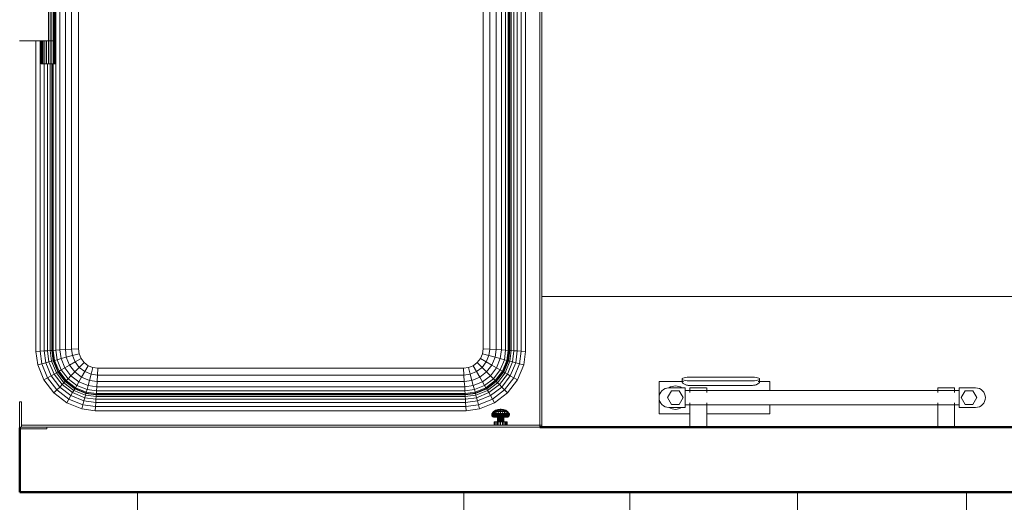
# Model space of a CAD drawing. Header units: millimetres. Extents: x 25610 to 48924, y 4737 to 39616.
# Tile 10 of 84: x 27423 to 28932, y 33652 to 34392. Entities that reach past the tile are written whole.
import ezdxf

# ---------------------------------------------------------------- set-up
doc = ezdxf.new("R2010")
doc.units = ezdxf.units.MM
doc.linetypes.add('ADSK_Скрыто', pattern=[300, 150, -150])
doc.linetypes.add('ADSK_Штриховая_ш3 п1_5', pattern=[225, 150, -75])
for name, color, linetype, lineweight in [('A-DETL-____-HDLN', 90, 'ADSK_Скрыто', 9), ('A-DETL-____-MBND', 5, 'ADSK_Штриховая_ш3 п1_5', 20), ('A-GENM-____-OTLN', 13, 'Continuous', 20), ('A-PART-____-OTLN', 2, 'Continuous', 20), ('A-WALL-____-MCUT', 113, 'Continuous', 50), ('A-WALL-____-OTLN', 113, 'Continuous', 20), ('I-FURN-____-OTLN', 30, 'Continuous', 20), ('M-EQPM-____-OTLN', 50, 'Continuous', 20), ('S-BEAM-____-OTLN', 12, 'Continuous', 20)]:
    doc.layers.add(name, color=color, linetype=linetype, lineweight=lineweight)

# ---------------------------------------------------------------- blocks, each defined once
blk = doc.blocks.new('Прямая форма - V line-610119-В_Этаж 02_Водопровод')
at = {"layer": 'A-DETL-____-MBND', "color": 253}
blk.add_line((-150, 3020), (-150, 950), dxfattribs=at)
blk = doc.blocks.new('Прямая форма - BMR - 001-610120-В_Этаж 02_Водопровод')
blk.add_blockref('Прямая форма - V line-610119-В_Этаж 02_Водопровод', (0, 0))
blk = doc.blocks.new('Прямая форма - V line-610154-В_Этаж 02_Водопровод')
at = {"layer": 'I-FURN-____-OTLN', "color": 253}
for p, q in [((-1400, -300), (-1400, 0)), ((-900, -300), (-900, 0)), ((-645.4, 0), (-645.4, -30)), ((-645.4, 0), (-645.4, -30)), ((-388.3, 0), (-388.3, -30)), ((-388.3, 0), (-388.3, -30)), ((-129.6, 0), (-129.6, -30)), ((-129.6, 0), (-129.6, -30))]:
    blk.add_line(p, q, dxfattribs=at)
blk = doc.blocks.new('Прямая форма - FU - 059-610155-В_Этаж 02_Водопровод')
blk.add_blockref('Прямая форма - V line-610154-В_Этаж 02_Водопровод', (0, 0))
blk = doc.blocks.new('Прямая форма - V line-610171-В_Этаж 02_Водопровод')
at = {"layer": 'A-WALL-____-MCUT', "color": 9}
for p, q in [((4263.5, 100), (1092.7, 100)), ((4263.5, 1.5), (4263.5, 100)), ((1092.7, 0), (3466.5, 0))]:
    blk.add_line(p, q, dxfattribs=at)
blk = doc.blocks.new('Прямая форма - SW - 014-610172-В_Этаж 02_Водопровод')
blk.add_blockref('Прямая форма - V line-610171-В_Этаж 02_Водопровод', (0, 0))
blk = doc.blocks.new('Прямая форма - Timber - Floor-611369-В_Этаж 02_Водопровод')
at = {"layer": 'A-DETL-____-MBND', "color": 253}
blk.add_line((-5640, -5020), (-3570, -5020), dxfattribs=at)
blk = doc.blocks.new('Прямая форма - SLA - 009-611372-В_Этаж 02_Водопровод')
blk.add_blockref('Прямая форма - Timber - Floor-611369-В_Этаж 02_Водопровод', (0, 0))
blk = doc.blocks.new('Family - Timber - Floor-611376-В_Этаж 02_Водопровод')
at = {"layer": 'A-DETL-____-MBND', "color": 253}
blk.add_line((-5640, -5020), (-3570, -5020), dxfattribs=at)
blk = doc.blocks.new('Прямая форма - V line-612018-В_Этаж 02_Водопровод')
at = {"layer": 'M-EQPM-____-OTLN', "color": 253}
for p, q in [((-344.6, -647.3), (-344.6, 647.3)), ((-338.3, -646.9), (-338.3, 646.9)), ((-330, -646.3), (-330, 646.3)), ((-320.4, -645.7), (-320.4, 645.7)), ((-310, -645), (-310, 645)), ((310, -645), (310, 645)), ((320.4, -645.7), (320.4, 645.7)), ((330, -646.3), (330, 646.3)), ((338.3, -646.9), (338.3, 646.9)), ((344.6, 647.3), (344.6, -647.3)), ((348.6, 647.5), (348.6, -647.5)), ((350, -647.6), (350, 647.6)), ((350.9, 647.7), (350.9, -647.7)), ((353.3, 647.8), (353.3, -647.8)), ((357.3, 647.7), (357.3, -648.1)), ((362.5, 642.5), (362.5, -648.4)), ((368.5, 636.5), (368.5, -648.8)), ((375, 630), (375, -649.3)), ((397, -762), (397, 608)), ((400, 605), (400, -762)), ((310, -645), (310, 0)), ((-310, 0), (-310, -645)), ((-356, -173), (-356, -120)), ((-353.2, -173), (-353.2, -120)), ((-350.5, -173), (-350.5, -120)), ((-348.2, -173), (-348.2, -120)), ((-346.5, -173), (-346.5, -120)), ((-345.4, -173), (-345.4, -120)), ((-345, -173), (-345, -120)), ((-356, -173), (-400, -173)), ((-375, -649.3), (-375, -173)), ((-368.5, -173), (-368.5, -648.8)), ((-367, -208), (-367, -173)), ((-366.6, -208), (-366.6, -173)), ((-365.5, -208), (-365.5, -173)), ((-363.8, -208), (-363.8, -173)), ((-361.5, -208), (-361.5, -173)), ((-358.8, -208), (-358.8, -173)), ((-356, -173), (-353.2, -173)), ((-356, -208), (-356, -173)), ((-353.2, -173), (-356, -173)), ((-353.2, -173), (-350.5, -173)), ((-353.2, -208), (-353.2, -173)), ((-350.5, -173), (-353.2, -173)), ((-350.5, -173), (-348.2, -173)), ((-350.5, -208), (-350.5, -173)), ((-348.2, -173), (-350.5, -173)), ((-348.2, -173), (-346.5, -173)), ((-348.2, -208), (-348.2, -173)), ((-346.5, -173), (-348.2, -173)), ((-346.5, -173), (-345.4, -173)), ((-346.5, -208), (-346.5, -173)), ((-345.4, -173), (-346.5, -173)), ((-345.4, -173), (-345, -173)), ((-345.4, -208), (-345.4, -173)), ((-345, -173), (-345.4, -173)), ((-345, -208), (-345, -173)), ((-366.6, -208), (-367, -208)), ((-365.5, -208), (-366.6, -208)), ((-363.8, -208), (-365.5, -208)), ((-361.5, -208), (-363.8, -208)), ((-362.5, -208), (-362.5, -648.4)), ((-358.8, -208), (-361.5, -208)), ((-356, -208), (-358.8, -208)), ((-357.3, -208), (-357.3, -648.1)), ((-353.2, -208), (-356, -208)), ((-353.3, -208), (-353.3, -647.8)), ((-350.5, -208), (-353.2, -208)), ((-350.9, -208), (-350.9, -647.7)), ((-348.2, -208), (-350.5, -208)), ((-350, -208), (-350, -647.6)), ((-348.6, -647.5), (-348.6, -208)), ((-346.5, -208), (-348.2, -208)), ((-345.4, -208), (-346.5, -208)), ((-345, -208), (-345.4, -208)), ((-362.5, -648.4), (-368.5, -648.8)), ((-357.3, -648.1), (-362.5, -648.4)), ((-362.5, -648.4), (-360.1, -666.5)), ((-353.3, -647.8), (-357.3, -648.1)), ((-357.3, -648.1), (-355.1, -665.1)), ((-350.9, -647.7), (-353.3, -647.8)), ((-353.3, -647.8), (-351.2, -664.1)), ((-350, -647.6), (-350.9, -647.7)), ((-350.9, -647.7), (-348.8, -663.4)), ((-348.6, -647.5), (-350, -647.6)), ((-350, -647.6), (-347.9, -663.2)), ((-344.6, -647.3), (-348.6, -647.5)), ((-346.6, -662.9), (-348.6, -647.5)), ((-338.3, -646.9), (-344.6, -647.3)), ((-342.7, -661.8), (-344.6, -647.3)), ((-330, -646.3), (-338.3, -646.9)), ((-336.5, -660.1), (-338.3, -646.9)), ((-320.4, -645.7), (-330, -646.3)), ((-328.5, -658), (-330, -646.3)), ((-310, -645), (-320.4, -645.7)), ((-319.1, -655.5), (-320.4, -645.7)), ((-310, -645), (-309, -652.8)), ((-309, -652.8), (-310, -645)), ((309, -652.8), (310, -645)), ((309, -652.8), (310, -645)), ((320.4, -645.7), (310, -645)), ((319.1, -655.5), (320.4, -645.7)), ((330, -646.3), (320.4, -645.7)), ((328.5, -658), (330, -646.3)), ((338.3, -646.9), (330, -646.3)), ((336.5, -660.1), (338.3, -646.9)), ((344.6, -647.3), (338.3, -646.9)), ((344.6, -647.3), (342.7, -661.8)), ((348.6, -647.5), (344.6, -647.3)), ((348.6, -647.5), (346.6, -662.9)), ((347.9, -663.2), (350, -647.6)), ((350, -647.6), (348.6, -647.5)), ((348.8, -663.4), (350.9, -647.7)), ((350.9, -647.7), (350, -647.6)), ((353.3, -647.8), (350.9, -647.7)), ((353.3, -647.8), (351.2, -664.1)), ((353.3, -647.8), (357.3, -648.1)), ((357.3, -648.1), (355.1, -665.1)), ((357.3, -648.1), (362.5, -648.4)), ((362.5, -648.4), (360.1, -666.5)), ((362.5, -648.4), (368.5, -648.8)), ((-368.5, -648.8), (-375, -649.3)), ((-372.3, -669.7), (-375, -649.3)), ((-368.5, -648.8), (-366, -668)), ((-348.8, -663.4), (-351.2, -664.1)), ((-347.9, -663.2), (-348.8, -663.4)), ((-348.8, -663.4), (-341.7, -680.6)), ((-346.6, -662.9), (-347.9, -663.2)), ((-347.9, -663.2), (-340.9, -680.2)), ((-342.7, -661.8), (-346.6, -662.9)), ((-339.7, -679.5), (-346.6, -662.9)), ((-336.5, -660.1), (-342.7, -661.8)), ((-336.2, -677.5), (-342.7, -661.8)), ((-328.5, -658), (-336.5, -660.1)), ((-330.7, -674.3), (-336.5, -660.1)), ((-319.1, -655.5), (-328.5, -658)), ((-323.5, -670.1), (-328.5, -658)), ((-309, -652.8), (-319.1, -655.5)), ((-315, -665.2), (-319.1, -655.5)), ((-306, -660), (-315, -665.2)), ((-309, -652.8), (-306, -660)), ((-306, -660), (-309, -652.8)), ((-306, -660), (-301.2, -666.2)), ((-301.2, -666.2), (-306, -660)), ((301.2, -666.2), (306, -660)), ((301.2, -666.2), (306, -660)), ((306, -660), (309, -652.8)), ((306, -660), (309, -652.8)), ((315, -665.2), (306, -660)), ((319.1, -655.5), (309, -652.8)), ((315, -665.2), (319.1, -655.5)), ((328.5, -658), (319.1, -655.5)), ((323.5, -670.1), (328.5, -658)), ((336.5, -660.1), (328.5, -658)), ((336.5, -660.1), (330.7, -674.3)), ((342.7, -661.8), (336.2, -677.5)), ((342.7, -661.8), (336.5, -660.1)), ((346.6, -662.9), (339.7, -679.5)), ((340.9, -680.2), (347.9, -663.2)), ((341.7, -680.6), (348.8, -663.4)), ((346.6, -662.9), (342.7, -661.8)), ((347.9, -663.2), (346.6, -662.9)), ((348.8, -663.4), (347.9, -663.2)), ((351.2, -664.1), (348.8, -663.4)), ((368.5, -648.8), (366, -668)), ((368.5, -648.8), (375, -649.3)), ((375, -649.3), (372.3, -669.7)), ((-366, -668), (-372.3, -669.7)), ((-372.3, -669.7), (-362.8, -692.8)), ((-360.1, -666.5), (-366, -668)), ((-366, -668), (-357.1, -689.5)), ((-355.1, -665.1), (-360.1, -666.5)), ((-360.1, -666.5), (-351.8, -686.5)), ((-351.2, -664.1), (-355.1, -665.1)), ((-355.1, -665.1), (-347.3, -683.9)), ((-351.2, -664.1), (-343.8, -681.9)), ((-336.2, -677.5), (-339.7, -679.5)), ((-330.7, -674.3), (-336.2, -677.5)), ((-325.9, -690.9), (-336.2, -677.5)), ((-323.5, -670.1), (-330.7, -674.3)), ((-321.4, -686.4), (-330.7, -674.3)), ((-315, -665.2), (-323.5, -670.1)), ((-315.5, -680.5), (-323.5, -670.1)), ((-315.5, -680.5), (-308.6, -673.6)), ((-308.6, -673.6), (-315, -665.2)), ((-308.6, -673.6), (-301.2, -666.2)), ((-300.2, -680), (-308.6, -673.6)), ((-301.2, -666.2), (-295, -671)), ((-295, -671), (-301.2, -666.2)), ((-300.2, -680), (-295, -671)), ((-295, -671), (-287.8, -674)), ((-287.8, -674), (-295, -671)), ((-290.5, -684.1), (-287.8, -674)), ((-287.8, -674), (-280, -675)), ((-280, -675), (-287.8, -674)), ((-280.7, -685.4), (-280, -675)), ((-280, -675), (280, -675)), ((-280, -675), (280, -675)), ((280, -675), (287.8, -674)), ((280, -675), (287.8, -674)), ((280.7, -685.4), (280, -675)), ((287.8, -674), (295, -671)), ((287.8, -674), (295, -671)), ((290.5, -684.1), (287.8, -674)), ((295, -671), (301.2, -666.2)), ((295, -671), (301.2, -666.2)), ((300.2, -680), (295, -671)), ((300.2, -680), (308.6, -673.6)), ((308.6, -673.6), (301.2, -666.2)), ((308.6, -673.6), (315, -665.2)), ((315.5, -680.5), (308.6, -673.6)), ((323.5, -670.1), (315, -665.2)), ((315.5, -680.5), (323.5, -670.1)), ((330.7, -674.3), (321.4, -686.4)), ((330.7, -674.3), (323.5, -670.1)), ((336.2, -677.5), (325.9, -690.9)), ((336.2, -677.5), (330.7, -674.3)), ((339.7, -679.5), (336.2, -677.5)), ((343.8, -681.9), (351.2, -664.1)), ((355.1, -665.1), (347.3, -683.9)), ((351.2, -664.1), (355.1, -665.1)), ((360.1, -666.5), (351.8, -686.5)), ((355.1, -665.1), (360.1, -666.5)), ((366, -668), (357.1, -689.5)), ((360.1, -666.5), (366, -668)), ((372.3, -669.7), (362.8, -692.8)), ((366, -668), (372.3, -669.7)), ((-357.1, -689.5), (-362.8, -692.8)), ((-362.8, -692.8), (-347.6, -712.6)), ((-351.8, -686.5), (-357.1, -689.5)), ((-357.1, -689.5), (-343, -708)), ((-347.3, -683.9), (-351.8, -686.5)), ((-351.8, -686.5), (-338.7, -703.7)), ((-343.8, -681.9), (-347.3, -683.9)), ((-347.3, -683.9), (-335, -700)), ((-341.7, -680.6), (-343.8, -681.9)), ((-343.8, -681.9), (-332.1, -697.1)), ((-340.9, -680.2), (-341.7, -680.6)), ((-341.7, -680.6), (-330.3, -695.3)), ((-339.7, -679.5), (-340.9, -680.2)), ((-340.9, -680.2), (-329.7, -694.7)), ((-328.8, -693.8), (-339.7, -679.5)), ((-329.7, -694.7), (-328.8, -693.8)), ((-328.8, -693.8), (-325.9, -690.9)), ((-314.5, -704.7), (-328.8, -693.8)), ((-325.9, -690.9), (-321.4, -686.4)), ((-312.5, -701.2), (-325.9, -690.9)), ((-321.4, -686.4), (-315.5, -680.5)), ((-309.3, -695.7), (-321.4, -686.4)), ((-305.1, -688.5), (-315.5, -680.5)), ((-309.3, -695.7), (-305.1, -688.5)), ((-305.1, -688.5), (-300.2, -680)), ((-293, -693.5), (-305.1, -688.5)), ((-290.5, -684.1), (-300.2, -680)), ((-295.1, -701.5), (-293, -693.5)), ((-293, -693.5), (-290.5, -684.1)), ((-281.3, -695), (-293, -693.5)), ((-280.7, -685.4), (-290.5, -684.1)), ((-281.3, -695), (-280.7, -685.4)), ((280.7, -685.4), (-280.7, -685.4)), ((290.5, -684.1), (280.7, -685.4)), ((281.3, -695), (280.7, -685.4)), ((293, -693.5), (281.3, -695)), ((290.5, -684.1), (300.2, -680)), ((293, -693.5), (290.5, -684.1)), ((305.1, -688.5), (293, -693.5)), ((295.1, -701.5), (293, -693.5)), ((305.1, -688.5), (300.2, -680)), ((315.5, -680.5), (305.1, -688.5)), ((309.3, -695.7), (305.1, -688.5)), ((321.4, -686.4), (309.3, -695.7)), ((325.9, -690.9), (312.5, -701.2)), ((328.8, -693.8), (314.5, -704.7)), ((321.4, -686.4), (315.5, -680.5)), ((325.9, -690.9), (321.4, -686.4)), ((328.8, -693.8), (325.9, -690.9)), ((339.7, -679.5), (328.8, -693.8)), ((329.7, -694.7), (328.8, -693.8)), ((329.7, -694.7), (340.9, -680.2)), ((330.3, -695.3), (341.7, -680.6)), ((332.1, -697.1), (343.8, -681.9)), ((347.3, -683.9), (335, -700)), ((351.8, -686.5), (338.7, -703.7)), ((340.9, -680.2), (339.7, -679.5)), ((341.7, -680.6), (340.9, -680.2)), ((343.8, -681.9), (341.7, -680.6)), ((357.1, -689.5), (343, -708)), ((347.3, -683.9), (343.8, -681.9)), ((347.3, -683.9), (351.8, -686.5)), ((362.8, -692.8), (347.6, -712.6)), ((351.8, -686.5), (357.1, -689.5)), ((357.1, -689.5), (362.8, -692.8)), ((-347.6, -712.6), (-343, -708)), ((-343, -708), (-338.7, -703.7)), ((-343, -708), (-324.5, -722.1)), ((-338.7, -703.7), (-335, -700)), ((-338.7, -703.7), (-321.5, -716.8)), ((-335, -700), (-332.1, -697.1)), ((-335, -700), (-318.9, -712.3)), ((-332.1, -697.1), (-330.3, -695.3)), ((-332.1, -697.1), (-316.9, -708.8)), ((-330.3, -695.3), (-329.7, -694.7)), ((-330.3, -695.3), (-315.6, -706.7)), ((-329.7, -694.7), (-315.2, -705.9)), ((-318.9, -712.3), (-316.9, -708.8)), ((-316.9, -708.8), (-315.6, -706.7)), ((-316.9, -708.8), (-299.1, -716.2)), ((-315.6, -706.7), (-315.2, -705.9)), ((-315.6, -706.7), (-298.4, -713.8)), ((-315.2, -705.9), (-314.5, -704.7)), ((-315.2, -705.9), (-298.2, -712.9)), ((-314.5, -704.7), (-312.5, -701.2)), ((-297.9, -711.6), (-314.5, -704.7)), ((-312.5, -701.2), (-309.3, -695.7)), ((-296.8, -707.7), (-312.5, -701.2)), ((-295.1, -701.5), (-309.3, -695.7)), ((-297.9, -711.6), (-296.8, -707.7)), ((-296.8, -707.7), (-295.1, -701.5)), ((-282.3, -709.6), (-296.8, -707.7)), ((-281.9, -703.3), (-295.1, -701.5)), ((-282.3, -709.6), (-281.9, -703.3)), ((-281.9, -703.3), (-281.3, -695)), ((281.9, -703.3), (-281.9, -703.3)), ((281.3, -695), (-281.3, -695)), ((281.9, -703.3), (281.3, -695)), ((295.1, -701.5), (281.9, -703.3)), ((282.3, -709.6), (281.9, -703.3)), ((296.8, -707.7), (282.3, -709.6)), ((309.3, -695.7), (295.1, -701.5)), ((296.8, -707.7), (295.1, -701.5)), ((312.5, -701.2), (296.8, -707.7)), ((297.9, -711.6), (296.8, -707.7)), ((314.5, -704.7), (297.9, -711.6)), ((298.2, -712.9), (315.2, -705.9)), ((298.4, -713.8), (315.6, -706.7)), ((299.1, -716.2), (316.9, -708.8)), ((312.5, -701.2), (309.3, -695.7)), ((314.5, -704.7), (312.5, -701.2)), ((315.2, -705.9), (314.5, -704.7)), ((315.2, -705.9), (329.7, -694.7)), ((315.6, -706.7), (315.2, -705.9)), ((315.6, -706.7), (330.3, -695.3)), ((316.9, -708.8), (315.6, -706.7)), ((316.9, -708.8), (332.1, -697.1)), ((318.9, -712.3), (316.9, -708.8)), ((318.9, -712.3), (335, -700)), ((338.7, -703.7), (321.5, -716.8)), ((343, -708), (324.5, -722.1)), ((330.3, -695.3), (329.7, -694.7)), ((332.1, -697.1), (330.3, -695.3)), ((335, -700), (332.1, -697.1)), ((335, -700), (338.7, -703.7)), ((338.7, -703.7), (343, -708)), ((343, -708), (347.6, -712.6)), ((-347.6, -712.6), (-327.8, -727.8)), ((-327.8, -727.8), (-324.5, -722.1)), ((-324.5, -722.1), (-321.5, -716.8)), ((-324.5, -722.1), (-303, -731)), ((-321.5, -716.8), (-318.9, -712.3)), ((-321.5, -716.8), (-301.5, -725.1)), ((-318.9, -712.3), (-300.1, -720.1)), ((-301.5, -725.1), (-300.1, -720.1)), ((-300.1, -720.1), (-299.1, -716.2)), ((-300.1, -720.1), (-283.1, -722.3)), ((-299.1, -716.2), (-298.4, -713.8)), ((-299.1, -716.2), (-282.8, -718.3)), ((-298.4, -713.8), (-298.2, -712.9)), ((-298.4, -713.8), (-282.7, -715.9)), ((-298.2, -712.9), (-297.9, -711.6)), ((-298.2, -712.9), (-282.6, -715)), ((-282.5, -713.6), (-297.9, -711.6)), ((-283.4, -727.5), (-283.1, -722.3)), ((-283.1, -722.3), (-282.8, -718.3)), ((-283.1, -722.3), (283.1, -722.3)), ((-282.8, -718.3), (-282.7, -715.9)), ((-282.8, -718.3), (282.8, -718.3)), ((-282.7, -715.9), (-282.6, -715)), ((-282.7, -715.9), (282.7, -715.9)), ((-282.6, -715), (-282.5, -713.6)), ((-282.6, -715), (282.6, -715)), ((-282.5, -713.6), (-282.3, -709.6)), ((282.5, -713.6), (-282.5, -713.6)), ((282.3, -709.6), (-282.3, -709.6)), ((282.5, -713.6), (282.3, -709.6)), ((297.9, -711.6), (282.5, -713.6)), ((282.6, -715), (282.5, -713.6)), ((282.6, -715), (298.2, -712.9)), ((282.7, -715.9), (282.6, -715)), ((282.7, -715.9), (298.4, -713.8)), ((282.8, -718.3), (282.7, -715.9)), ((282.8, -718.3), (299.1, -716.2)), ((283.1, -722.3), (282.8, -718.3)), ((283.1, -722.3), (300.1, -720.1)), ((283.4, -727.5), (283.1, -722.3)), ((298.2, -712.9), (297.9, -711.6)), ((298.4, -713.8), (298.2, -712.9)), ((299.1, -716.2), (298.4, -713.8)), ((300.1, -720.1), (299.1, -716.2)), ((300.1, -720.1), (318.9, -712.3)), ((301.5, -725.1), (300.1, -720.1)), ((321.5, -716.8), (301.5, -725.1)), ((324.5, -722.1), (303, -731)), ((321.5, -716.8), (318.9, -712.3)), ((321.5, -716.8), (324.5, -722.1)), ((324.5, -722.1), (327.8, -727.8)), ((347.6, -712.6), (327.8, -727.8)), ((-397, -726.5), (-400, -726.5)), ((-400, -726.5), (-400, -765)), ((-397, -762), (-397, -726.5)), ((-304.7, -737.3), (-327.8, -727.8)), ((-304.7, -737.3), (-303, -731)), ((-284.3, -740), (-304.7, -737.3)), ((-303, -731), (-301.5, -725.1)), ((-303, -731), (-283.8, -733.5)), ((-301.5, -725.1), (-283.4, -727.5)), ((-283.8, -733.5), (-284.3, -740)), ((-283.8, -733.5), (-283.4, -727.5)), ((283.8, -733.5), (-283.8, -733.5)), ((-283.4, -727.5), (283.4, -727.5)), ((283.4, -727.5), (301.5, -725.1)), ((283.8, -733.5), (283.4, -727.5)), ((303, -731), (283.8, -733.5)), ((283.8, -733.5), (284.3, -740)), ((304.7, -737.3), (284.3, -740)), ((301.5, -725.1), (303, -731)), ((303, -731), (304.7, -737.3)), ((327.8, -727.8), (304.7, -737.3)), ((329.3, -739.4), (332.7, -738.1)), ((329.6, -739.4), (332.8, -738.1)), ((329.6, -739.4), (332.8, -738.1)), ((330.3, -739.4), (333.2, -738.1)), ((333.9, -738.1), (331.5, -739.4)), ((332.7, -738.1), (336.2, -737.7)), ((332.8, -738.1), (332.7, -738.1)), ((332.7, -738.1), (332.8, -738.1)), ((332.8, -738.1), (336.2, -737.7)), ((332.8, -738.1), (336.2, -737.7)), ((334.8, -738.1), (333.1, -739.4)), ((333.1, -739.4), (334.8, -738.1)), ((333.2, -738.1), (336.3, -737.7)), ((333.2, -738.1), (336.3, -737.7)), ((333.9, -738.1), (333.2, -738.1)), ((333.2, -738.1), (333.9, -738.1)), ((336.4, -737.7), (333.9, -738.1)), ((333.9, -738.1), (336.4, -737.7)), ((333.9, -738.1), (334.8, -738.1)), ((334.8, -738.1), (333.9, -738.1)), ((336.6, -737.7), (334.8, -738.1)), ((334.8, -738.1), (336.6, -737.7)), ((334.8, -738.1), (335.9, -738.1)), ((335.9, -738.1), (334.8, -738.1)), ((335.9, -738.1), (335, -739.4)), ((336.8, -737.7), (335.9, -738.1)), ((335.9, -738.1), (336.8, -737.7)), ((335.9, -738.1), (337, -738.1)), ((336.3, -737.7), (336.2, -737.7)), ((336.2, -737.7), (336.2, -737.7)), ((336.2, -737.7), (336.2, -737.7)), ((336.2, -737.7), (336.3, -737.7)), ((336.4, -737.7), (336.3, -737.7)), ((336.3, -737.7), (336.4, -737.7)), ((336.6, -737.7), (336.4, -737.7)), ((336.4, -737.7), (336.6, -737.7)), ((336.8, -737.7), (336.6, -737.7)), ((336.8, -737.7), (336.6, -737.7)), ((337, -737.7), (336.8, -737.7)), ((337, -737.7), (336.8, -737.7)), ((337, -738.1), (337, -737.7)), ((337.2, -737.7), (337, -737.7)), ((337.2, -737.7), (337, -737.7)), ((337, -738.1), (337, -737.7)), ((337, -739.4), (337, -738.1)), ((337, -738.1), (338.1, -738.1)), ((338.1, -738.1), (337.2, -737.7)), ((337.2, -737.7), (337.4, -737.7)), ((337.4, -737.7), (337.2, -737.7)), ((338.1, -738.1), (337.2, -737.7)), ((337.4, -737.7), (337.6, -737.7)), ((337.6, -737.7), (337.4, -737.7)), ((339.2, -738.1), (337.4, -737.7)), ((339.2, -738.1), (337.4, -737.7)), ((337.6, -737.7), (337.7, -737.7)), ((337.7, -737.7), (337.6, -737.7)), ((340.1, -738.1), (337.6, -737.7)), ((340.1, -738.1), (337.6, -737.7)), ((337.7, -737.7), (337.8, -737.7)), ((337.8, -737.7), (337.7, -737.7)), ((340.8, -738.1), (337.7, -737.7)), ((340.8, -738.1), (337.7, -737.7)), ((337.8, -737.7), (337.8, -737.7)), ((337.8, -737.7), (337.8, -737.7)), ((341.2, -738.1), (337.8, -737.7)), ((341.3, -738.1), (337.8, -737.7)), ((341.2, -738.1), (337.8, -737.7)), ((339, -739.4), (338.1, -738.1)), ((338.1, -738.1), (339.2, -738.1)), ((339.2, -738.1), (338.1, -738.1)), ((339.2, -738.1), (340.1, -738.1)), ((340.1, -738.1), (339.2, -738.1)), ((340.9, -739.4), (339.2, -738.1)), ((340.9, -739.4), (339.2, -738.1)), ((340.1, -738.1), (340.8, -738.1)), ((340.8, -738.1), (340.1, -738.1)), ((342.5, -739.4), (340.1, -738.1)), ((343.7, -739.4), (340.8, -738.1)), ((341.2, -738.1), (341.3, -738.1)), ((341.3, -738.1), (341.2, -738.1)), ((344.4, -739.4), (341.2, -738.1)), ((344.4, -739.4), (341.2, -738.1)), ((344.7, -739.4), (341.3, -738.1)), ((284.3, -740), (-284.3, -740)), ((323.3, -746), (323.5, -745)), ((323.7, -746), (323.3, -746)), ((323.3, -746), (323.7, -746)), ((323.3, -747), (323.3, -746)), ((323.8, -747), (323.3, -747)), ((323.3, -747), (323.8, -747)), ((323.7, -748), (323.3, -747)), ((323.5, -745), (323.9, -744.1)), ((323.7, -746), (323.9, -745)), ((323.7, -746), (325.1, -746)), ((323.8, -747), (323.7, -746)), ((324.1, -748), (323.7, -748)), ((323.7, -748), (324.1, -748)), ((324.3, -748.8), (323.7, -748)), ((323.8, -747), (325.2, -747)), ((324.1, -748), (323.8, -747)), ((324.1, -748), (323.8, -747)), ((323.9, -744.1), (326.3, -741.4)), ((324.4, -744.1), (323.9, -744.1)), ((323.9, -744.1), (324.4, -744.1)), ((323.9, -745), (324.4, -744.1)), ((323.9, -745), (324.4, -744.1)), ((325.3, -745), (323.9, -745)), ((323.9, -745), (325.3, -745)), ((325.5, -748), (324.1, -748)), ((324.1, -748), (325.5, -748)), ((324.7, -748.8), (324.1, -748)), ((324.7, -748.8), (324.1, -748)), ((324.7, -748.8), (324.3, -748.8)), ((324.3, -748.8), (324.7, -748.8)), ((325.1, -749.5), (324.3, -748.8)), ((324.4, -744.1), (326.7, -741.4)), ((324.4, -744.1), (325.7, -744.1)), ((326, -748.8), (324.7, -748.8)), ((324.7, -748.8), (326, -748.8)), ((325.5, -749.5), (324.7, -748.8)), ((325.5, -749.5), (324.7, -748.8)), ((325.1, -746), (325.3, -745)), ((325.1, -746), (327.3, -746)), ((325.2, -747), (325.1, -746)), ((325.5, -749.5), (325.1, -749.5)), ((325.1, -749.5), (325.5, -749.5)), ((326, -749.9), (325.1, -749.5)), ((325.2, -747), (327.3, -747)), ((325.5, -748), (325.2, -747)), ((325.3, -745), (325.7, -744.1)), ((325.3, -745), (327.4, -745)), ((325.5, -748), (327.6, -748)), ((326, -748.8), (325.5, -748)), ((326.7, -749.5), (325.5, -749.5)), ((325.5, -749.5), (326.7, -749.5)), ((326.4, -749.9), (325.5, -749.5)), ((326.4, -749.9), (325.5, -749.5)), ((325.7, -744.1), (327.8, -741.4)), ((325.7, -744.1), (327.8, -744.1)), ((326, -748.8), (328, -748.8)), ((326.7, -749.5), (326, -748.8)), ((326.7, -749.5), (326, -748.8)), ((326.4, -749.9), (326, -749.9)), ((326, -749.9), (326.4, -749.9)), ((327, -750), (326, -749.9)), ((326.3, -741.4), (329.3, -739.4)), ((326.7, -741.4), (326.3, -741.4)), ((326.3, -741.4), (326.7, -741.4)), ((327.5, -749.9), (326.4, -749.9)), ((326.4, -749.9), (327.5, -749.9)), ((327.3, -750), (326.4, -749.9)), ((327.3, -750), (326.4, -749.9)), ((326.7, -741.4), (329.6, -739.4)), ((326.7, -741.4), (327.8, -741.4)), ((328.6, -749.5), (326.7, -749.5)), ((326.7, -749.5), (328.6, -749.5)), ((327.5, -749.9), (326.7, -749.5)), ((327.5, -749.9), (326.7, -749.5)), ((327.3, -750), (327, -750)), ((327, -750), (327.3, -750)), ((327.4, -745), (327.3, -746)), ((327.3, -746), (330.1, -746)), ((327.3, -746), (327.3, -747)), ((327.3, -747), (330.2, -747)), ((327.3, -747), (327.6, -748)), ((328.3, -750), (327.3, -750)), ((327.3, -750), (328.3, -750)), ((327.8, -744.1), (327.4, -745)), ((327.4, -745), (330.2, -745)), ((329.2, -749.9), (327.5, -749.9)), ((327.5, -749.9), (329.2, -749.9)), ((328.3, -750), (327.5, -749.9)), ((328.3, -750), (327.5, -749.9)), ((327.6, -748), (330.3, -748)), ((327.6, -748), (328, -748.8)), ((327.8, -741.4), (330.3, -739.4)), ((327.8, -741.4), (329.5, -741.4)), ((329.5, -741.4), (327.8, -744.1)), ((327.8, -744.1), (330.5, -744.1)), ((328, -748.8), (330.6, -748.8)), ((328, -748.8), (328.6, -749.5)), ((329.9, -750), (328.3, -750)), ((328.3, -750), (329.9, -750)), ((328.6, -749.5), (331, -749.5)), ((328.6, -749.5), (329.2, -749.9)), ((329.2, -749.9), (328.6, -749.5)), ((329.2, -749.9), (331.5, -749.9)), ((331.5, -749.9), (329.2, -749.9)), ((329.2, -749.9), (329.9, -750)), ((329.9, -750), (329.2, -749.9)), ((331.5, -739.4), (329.5, -741.4)), ((329.5, -741.4), (331.7, -741.4)), ((329.6, -739.4), (330.3, -739.4)), ((329.9, -750), (332, -750)), ((332, -750), (329.9, -750)), ((330.2, -745), (330.1, -746)), ((330.1, -746), (333.4, -746)), ((330.1, -746), (330.2, -747)), ((330.5, -744.1), (330.2, -745)), ((330.2, -745), (333.5, -745)), ((330.2, -747), (333.5, -747)), ((330.2, -747), (330.3, -748)), ((330.3, -739.4), (331.5, -739.4)), ((330.3, -748), (333.6, -748)), ((330.3, -748), (330.6, -748.8)), ((331.7, -741.4), (330.5, -744.1)), ((330.5, -744.1), (333.6, -744.1)), ((330.6, -748.8), (333.7, -748.8)), ((330.6, -748.8), (331, -749.5)), ((331, -749.5), (333.9, -749.5)), ((331, -749.5), (331.5, -749.9)), ((331.5, -749.9), (331, -749.5)), ((331.5, -739.4), (333.1, -739.4)), ((331.5, -749.9), (334.2, -749.9)), ((331.5, -749.9), (332, -750)), ((334.2, -749.9), (331.5, -749.9)), ((332, -750), (331.5, -749.9)), ((333.1, -739.4), (331.7, -741.4)), ((331.7, -741.4), (334.2, -741.4)), ((332, -750), (334.4, -750)), ((332.2, -750), (332, -750)), ((332, -750), (332.2, -750)), ((332, -757.2), (332, -750)), ((332.2, -750), (332.7, -750)), ((332.2, -757.2), (332.2, -750)), ((332.7, -750), (333.5, -750)), ((332.7, -757.2), (332.7, -750)), ((333.1, -739.4), (335, -739.4)), ((333.5, -745), (333.4, -746)), ((333.4, -746), (337, -746)), ((333.4, -746), (333.5, -747)), ((333.6, -744.1), (333.5, -745)), ((333.5, -745), (337, -745)), ((333.5, -747), (337, -747)), ((333.5, -747), (333.6, -748)), ((333.5, -750), (334.5, -750)), ((333.5, -750), (333.5, -757.2)), ((334.2, -741.4), (333.6, -744.1)), ((333.6, -744.1), (337, -744.1)), ((333.6, -748), (337, -748)), ((333.6, -748), (333.7, -748.8)), ((333.7, -748.8), (337, -748.8)), ((333.7, -748.8), (333.9, -749.5)), ((333.9, -749.5), (337, -749.5)), ((333.9, -749.5), (334.2, -749.9)), ((334.2, -749.9), (333.9, -749.5)), ((335, -739.4), (334.2, -741.4)), ((334.2, -741.4), (337, -741.4)), ((334.2, -749.9), (337, -749.9)), ((334.2, -749.9), (334.4, -750)), ((337, -749.9), (334.2, -749.9)), ((334.4, -750), (334.2, -749.9)), ((334.4, -750), (337, -750)), ((334.5, -750), (335.7, -750)), ((334.5, -750), (334.5, -757.2)), ((335, -739.4), (337, -739.4)), ((335.7, -750), (337, -750)), ((335.7, -750), (335.7, -757.2)), ((337, -741.4), (337, -739.4)), ((337, -739.4), (339, -739.4)), ((337, -744.1), (337, -741.4)), ((337, -741.4), (339.8, -741.4)), ((337, -745), (337, -744.1)), ((337, -744.1), (340.4, -744.1)), ((337, -746), (337, -745)), ((337, -745), (340.5, -745)), ((337, -747), (337, -746)), ((337, -746), (340.6, -746)), ((337, -748), (337, -747)), ((337, -747), (340.5, -747)), ((337, -748.8), (337, -748)), ((337, -748), (340.4, -748)), ((337, -749.5), (337, -748.8)), ((337, -748.8), (340.3, -748.8)), ((337, -749.9), (337, -749.5)), ((337, -749.5), (340.1, -749.5)), ((337, -749.9), (337, -749.5)), ((337, -750), (337, -749.9)), ((337, -749.9), (339.8, -749.9)), ((339.8, -749.9), (337, -749.9)), ((337, -750), (337, -749.9)), ((337, -750), (339.6, -750)), ((337, -757.2), (337, -750)), ((337, -750), (338.3, -750)), ((338.3, -757.2), (338.3, -750)), ((338.3, -750), (339.5, -750)), ((339.8, -741.4), (339, -739.4)), ((339, -739.4), (340.9, -739.4)), ((339.5, -750), (340.5, -750)), ((339.5, -757.2), (339.5, -750)), ((339.6, -750), (339.8, -749.9)), ((339.6, -750), (339.8, -749.9)), ((339.6, -750), (342, -750)), ((340.4, -744.1), (339.8, -741.4)), ((339.8, -741.4), (342.3, -741.4)), ((339.8, -749.9), (340.1, -749.5)), ((339.8, -749.9), (340.1, -749.5)), ((339.8, -749.9), (342.5, -749.9)), ((342.5, -749.9), (339.8, -749.9)), ((340.1, -749.5), (340.3, -748.8)), ((340.1, -749.5), (343, -749.5)), ((340.3, -748.8), (340.4, -748)), ((340.3, -748.8), (343.4, -748.8)), ((340.5, -745), (340.4, -744.1)), ((340.4, -744.1), (343.5, -744.1)), ((340.4, -748), (340.5, -747)), ((340.4, -748), (343.7, -748)), ((340.6, -746), (340.5, -745)), ((340.5, -745), (343.8, -745)), ((340.5, -747), (340.6, -746)), ((340.5, -747), (343.8, -747)), ((340.5, -750), (341.3, -750)), ((340.5, -757.2), (340.5, -750)), ((340.6, -746), (343.9, -746)), ((340.9, -739.4), (342.5, -739.4)), ((342.3, -741.4), (340.9, -739.4)), ((341.3, -750), (341.8, -750)), ((341.3, -757.2), (341.3, -750)), ((341.8, -750), (342, -750)), ((342, -750), (341.8, -750)), ((341.8, -757.2), (341.8, -750)), ((342, -750), (342.5, -749.9)), ((342, -750), (342.5, -749.9)), ((342, -750), (344.1, -750)), ((344.1, -750), (342, -750)), ((342, -757.2), (342, -750)), ((342.3, -741.4), (344.5, -741.4)), ((343.5, -744.1), (342.3, -741.4)), ((342.5, -739.4), (343.7, -739.4)), ((344.5, -741.4), (342.5, -739.4)), ((342.5, -749.9), (343, -749.5)), ((342.5, -749.9), (343, -749.5)), ((342.5, -749.9), (344.8, -749.9)), ((344.8, -749.9), (342.5, -749.9)), ((343, -749.5), (343.4, -748.8)), ((343, -749.5), (345.4, -749.5)), ((343.4, -748.8), (343.7, -748)), ((343.4, -748.8), (346, -748.8)), ((343.5, -744.1), (346.2, -744.1)), ((343.8, -745), (343.5, -744.1)), ((343.7, -739.4), (344.4, -739.4)), ((346.2, -741.4), (343.7, -739.4)), ((343.7, -748), (343.8, -747)), ((343.7, -748), (346.4, -748)), ((343.8, -745), (346.6, -745)), ((343.9, -746), (343.8, -745)), ((343.8, -747), (343.9, -746)), ((343.8, -747), (346.7, -747)), ((343.9, -746), (346.7, -746)), ((344.1, -750), (344.8, -749.9)), ((344.1, -750), (344.8, -749.9)), ((344.1, -750), (345.7, -750)), ((345.7, -750), (344.1, -750)), ((347.3, -741.4), (344.4, -739.4)), ((344.5, -741.4), (346.2, -741.4)), ((346.2, -744.1), (344.5, -741.4)), ((347.7, -741.4), (344.7, -739.4)), ((344.8, -749.9), (345.4, -749.5)), ((344.8, -749.9), (345.4, -749.5)), ((344.8, -749.9), (346.5, -749.9)), ((346.5, -749.9), (344.8, -749.9)), ((345.4, -749.5), (346, -748.8)), ((345.4, -749.5), (347.3, -749.5)), ((347.3, -749.5), (345.4, -749.5)), ((345.7, -750), (346.5, -749.9)), ((345.7, -750), (346.5, -749.9)), ((345.7, -750), (346.7, -750)), ((346.7, -750), (345.7, -750)), ((346, -748.8), (346.4, -748)), ((346, -748.8), (348, -748.8)), ((346.2, -741.4), (347.3, -741.4)), ((348.3, -744.1), (346.2, -741.4)), ((346.2, -744.1), (348.3, -744.1)), ((346.6, -745), (346.2, -744.1)), ((346.4, -748), (346.7, -747)), ((346.4, -748), (348.5, -748)), ((346.5, -749.9), (347.3, -749.5)), ((346.5, -749.9), (347.3, -749.5)), ((346.5, -749.9), (347.6, -749.9)), ((347.6, -749.9), (346.5, -749.9)), ((346.6, -745), (348.7, -745)), ((346.7, -746), (346.6, -745)), ((346.7, -746), (348.9, -746)), ((346.7, -747), (346.7, -746)), ((346.7, -747), (348.8, -747)), ((346.7, -750), (347.6, -749.9)), ((346.7, -750), (347.6, -749.9)), ((346.7, -750), (347, -750)), ((347, -750), (346.7, -750)), ((347, -750), (348, -749.9)), ((347.3, -741.4), (347.7, -741.4)), ((347.7, -741.4), (347.3, -741.4)), ((349.6, -744.1), (347.3, -741.4)), ((347.3, -749.5), (348, -748.8)), ((347.3, -749.5), (348, -748.8)), ((347.3, -749.5), (348.5, -749.5)), ((348.5, -749.5), (347.3, -749.5)), ((347.6, -749.9), (348.5, -749.5)), ((347.6, -749.9), (348.5, -749.5)), ((347.6, -749.9), (348, -749.9)), ((348, -749.9), (347.6, -749.9)), ((350.1, -744.1), (347.7, -741.4)), ((348, -748.8), (348.5, -748)), ((348, -748.8), (349.3, -748.8)), ((349.3, -748.8), (348, -748.8)), ((348, -749.9), (348.9, -749.5)), ((348.3, -744.1), (349.6, -744.1)), ((348.7, -745), (348.3, -744.1)), ((348.5, -748), (348.8, -747)), ((348.5, -748), (349.9, -748)), ((349.9, -748), (348.5, -748)), ((348.5, -749.5), (349.3, -748.8)), ((348.5, -749.5), (349.3, -748.8)), ((348.5, -749.5), (348.9, -749.5)), ((348.9, -749.5), (348.5, -749.5)), ((348.7, -745), (350.1, -745)), ((350.1, -745), (348.7, -745)), ((348.9, -746), (348.7, -745)), ((348.8, -747), (348.9, -746)), ((348.8, -747), (350.2, -747)), ((348.9, -746), (350.3, -746)), ((348.9, -749.5), (349.7, -748.8)), ((349.3, -748.8), (349.9, -748)), ((349.3, -748.8), (349.9, -748)), ((349.3, -748.8), (349.7, -748.8)), ((349.7, -748.8), (349.3, -748.8)), ((349.6, -744.1), (350.1, -744.1)), ((350.1, -744.1), (349.6, -744.1)), ((350.1, -745), (349.6, -744.1)), ((350.1, -745), (349.6, -744.1)), ((349.7, -748.8), (350.3, -748)), ((349.9, -748), (350.2, -747)), ((349.9, -748), (350.2, -747)), ((349.9, -748), (350.3, -748)), ((350.3, -748), (349.9, -748)), ((350.5, -745), (350.1, -744.1)), ((350.3, -746), (350.1, -745)), ((350.2, -747), (350.3, -746)), ((350.2, -747), (350.7, -747)), ((350.7, -747), (350.2, -747)), ((350.3, -746), (350.7, -746)), ((350.7, -746), (350.3, -746)), ((350.3, -748), (350.7, -747)), ((350.7, -746), (350.5, -745)), ((350.7, -747), (350.7, -746)), ((-400, -765), (-397, -765)), ((-400, -766.5), (-400, -765)), ((-399.8, -765.8), (-398.5, -765)), ((-399.8, -765.8), (-399.8, -767.3)), ((-399.8, -767.3), (-398.5, -768)), ((-398.5, -765), (-397, -765)), ((-398.5, -768), (-358.5, -768)), ((-397, -762), (397, -762)), ((-397, -765), (-397, -762)), ((397, -765), (-397, -765)), ((-358.5, -768), (-358.5, -765)), ((327, -757.2), (327.3, -757.2)), ((327, -757.2), (327, -762)), ((327.3, -757.2), (328.3, -757.2)), ((327.3, -757.2), (327.3, -762)), ((328.3, -757.2), (329.9, -757.2)), ((328.3, -757.2), (328.3, -762)), ((329.9, -757.2), (332, -757.2)), ((329.9, -757.2), (329.9, -762)), ((332, -757.2), (334.4, -757.2)), ((332, -757.2), (332, -762)), ((334.4, -757.2), (337, -757.2)), ((334.4, -757.2), (334.4, -762)), ((337, -762), (337, -757.2)), ((337, -757.2), (339.6, -757.2)), ((339.6, -762), (339.6, -757.2)), ((339.6, -757.2), (342, -757.2)), ((342, -757.2), (344.1, -757.2)), ((342, -757.2), (342, -762)), ((344.1, -757.2), (345.7, -757.2)), ((344.1, -757.2), (344.1, -762)), ((345.7, -757.2), (346.7, -757.2)), ((345.7, -757.2), (345.7, -762)), ((346.7, -757.2), (347, -757.2)), ((346.7, -757.2), (346.7, -762)), ((347, -757.2), (347, -762)), ((397, -762), (397, -765)), ((400, -762), (397, -762)), ((400, -762), (400, -765))]:
    blk.add_line(p, q, dxfattribs=at)
blk = doc.blocks.new('Прямая форма - FU - 055-612019-В_Этаж 02_Водопровод')
blk.add_blockref('Прямая форма - V line-612018-В_Этаж 02_Водопровод', (0, 0))
blk = doc.blocks.new('V line_ifc_RVT-1-В_Этаж 02_Водопровод')
at = {"layer": 'A-GENM-____-OTLN', "color": 253, "lineweight": 20}
blk.add_blockref('Прямая форма - SLA - 009-611372-В_Этаж 02_Водопровод', (33863.2, 38987.6), dxfattribs=at)
at = {"layer": 'A-PART-____-OTLN', "color": 253, "lineweight": 20}
blk.add_blockref('Family - Timber - Floor-611376-В_Этаж 02_Водопровод', (33863.2, 38987.6), dxfattribs=at)
at = {"layer": 'A-WALL-____-OTLN', "color": 253, "lineweight": 20, "rotation": 180}
blk.add_blockref('Прямая форма - SW - 014-610172-В_Этаж 02_Водопровод', (31686.8, 33767.6), dxfattribs=at)
at = {"layer": 'I-FURN-____-OTLN', "color": 253, "lineweight": 20}
blk.add_blockref('Прямая форма - FU - 059-610155-В_Этаж 02_Водопровод', (29003.6, 33667.6), dxfattribs=at)
at = {"layer": 'M-EQPM-____-OTLN', "color": 253, "lineweight": 20}
blk.add_blockref('Прямая форма - FU - 055-612019-В_Этаж 02_Водопровод', (27823.2, 34532.6), dxfattribs=at)
at = {"layer": 'S-BEAM-____-OTLN', "color": 253, "lineweight": 20, "rotation": 270}
blk.add_blockref('Прямая форма - BMR - 001-610120-В_Этаж 02_Водопровод', (27273.2, 33817.6), dxfattribs=at)
blk = doc.blocks.new('THERMEX_Электрический_полотенцесушитель_Menta - THERMEX_MENTA-1730012-В_Этаж 02_Водопровод')
at = {"layer": 'A-DETL-____-HDLN'}
for p, q in [((-202.9, 45), (-202.9, 45)), ((-202.9, 45), (-202.9, 45)), ((-177.1, 45), (-177.1, 45)), ((-177.1, 45), (-177.1, 45)), ((177.1, 45), (177.1, 45)), ((177.1, 45), (177.1, 45)), ((202.9, 45), (202.9, 45)), ((202.9, 45), (202.9, 45)), ((-202.9, -15), (-202.9, -15)), ((-202.9, -15), (-202.9, -15)), ((-177.1, -15), (-177.1, -15)), ((-177.1, -15), (-177.1, -15)), ((177.1, -15), (177.1, -15)), ((177.1, -15), (177.1, -15)), ((202.9, -15), (202.9, -15)), ((202.9, -15), (202.9, -15))]:
    blk.add_line(p, q, dxfattribs=at)
at = {"layer": 'M-EQPM-____-OTLN'}
for p, q in [((-203, 45), (-203, 7.8)), ((-203, 45), (-203, 11)), ((-202.9, 45), (-202.9, 45)), ((-177.1, 45), (-177.1, 45)), ((-177, 7.8), (-177, 45)), ((-177, 11), (-177, 45)), ((177, 45), (177, 7.8)), ((177, 45), (177, 11)), ((177.1, 45), (177.1, 45)), ((202.9, 45), (202.9, 45)), ((203, 7.7), (203, 45)), ((203, 11), (203, 45)), ((177.1, 25), (80, 25)), ((80, 25), (80, 11)), ((250, 25), (202.9, 25)), ((250, -25), (250, 25)), ((-231, 10.4), (-237, 0)), ((-210, 15), (-235, 15)), ((-219, 10.4), (-231, 10.4)), ((-213, 0), (-219, 10.4)), ((-210, -15), (-210, 15)), ((210, 11), (-210, 11)), ((235, 15), (210, 15)), ((210, 15), (210, -15)), ((219, 10.4), (213, 0)), ((231, 10.4), (219, 10.4)), ((237, 0), (231, 10.4)), ((-237, 0), (-231, -10.4)), ((-235, -15), (-210, -15)), ((-231, -10.4), (-219, -10.4)), ((-219, -10.4), (-213, 0)), ((-210, -11), (210, -11)), ((-203, -7.7), (-203, -15)), ((-203, -11), (-203, -15)), ((-202.9, -15), (-202.9, -15)), ((-177.1, -15), (-177.1, -15)), ((-177, -15), (-177, -7.8)), ((-177, -15), (-177, -11)), ((80, -11.1), (80, -25)), ((177, -7.8), (177, -15)), ((177, -11), (177, -15)), ((177.1, -15), (177.1, -15)), ((202.9, -15), (202.9, -15)), ((203, -15), (203, -7.8)), ((203, -15), (203, -11)), ((210, -15), (235, -15)), ((213, 0), (219, -10.4)), ((219, -10.4), (231, -10.4)), ((231, -10.4), (237, 0)), ((80, -25), (97.9, -25)), ((95.8, -24.1), (95.8, -28.6)), ((106.8, -18.8), (203.8, -18.8)), ((203.8, -25.7), (106.8, -25.7)), ((212.6, -25), (250, -25)), ((214.8, -28.6), (214.8, -24.1)), ((106.8, -31.4), (203.8, -31.4))]:
    blk.add_line(p, q, dxfattribs=at)
at = {"layer": 'M-EQPM-____-OTLN', "flags": 128}
for points in [[(-202.9, 45), (-202.4, 45), (-201.3, 45), (-199.7, 45), (-197.6, 45), (-195.3, 45), (-192.7, 45), (-190, 45)], [(-190, 45), (-187.3, 45), (-184.7, 45), (-182.4, 45), (-180.3, 45), (-178.7, 45), (-177.6, 45), (-177.1, 45)], [(177.1, 45), (177.6, 45), (178.7, 45), (180.3, 45), (182.4, 45), (184.7, 45), (187.3, 45), (190, 45)], [(190, 45), (192.7, 45), (195.3, 45), (197.6, 45), (199.7, 45), (201.3, 45), (202.4, 45), (202.9, 45)], [(-190, -15), (-192.7, -15), (-195.3, -15), (-197.6, -15), (-199.7, -15), (-201.3, -15), (-202.4, -15), (-202.9, -15)], [(-177.1, -15), (-177.6, -15), (-178.7, -15), (-180.3, -15), (-182.4, -15), (-184.7, -15), (-187.3, -15), (-190, -15)], [(190, -15), (187.3, -15), (184.7, -15), (182.4, -15), (180.3, -15), (178.7, -15), (177.6, -15), (177.1, -15)], [(202.9, -15), (202.4, -15), (201.3, -15), (199.7, -15), (197.6, -15), (195.3, -15), (192.7, -15), (190, -15)]]:
    blk.add_lwpolyline(points, dxfattribs=at)
at = {"layer": 'M-EQPM-____-OTLN'}
for centre, radius, start, end in [((225, 0), 18, 56.9143, 123.0857), ((-235, 0), 15, 90, 270), ((235, 0), 15, 270, 90), ((225, 0), 18, 236.9143, 303.0857)]:
    blk.add_arc(centre, radius, start, end, dxfattribs=at)
for centre, start_param, end_param in [((106.8, -28.6), 4.712389, 7.853982), ((203.8, -28.6), 1.570796, 4.712389)]:
    blk.add_ellipse(centre, major_axis=(-11, 0), ratio=0.258819, start_param=start_param, end_param=end_param, dxfattribs=at)
for points, knots in [([(95.8, -23.8), (95.9, -23.5), (96.4, -22.8), (97.9, -21.5), (99.9, -20.3), (101.8, -19.6), (103.9, -19), (105.6, -18.8), (106.8, -18.8)], [0.3333333, 0.3333333, 0.3333333, 0.3333333, 0.4444444, 0.5833333, 0.7222222, 0.7916667, 0.8611111, 1, 1, 1, 1]), ([(203.8, -18.8), (204.7, -18.8), (206.5, -18.9), (209, -19.6), (211.2, -20.6), (213.1, -21.9), (214.2, -22.9), (214.6, -23.6), (214.7, -23.8), (214.7, -23.8)], [0, 0, 0, 0, 0.1111111, 0.2222222, 0.3333333, 0.4444444, 0.5833333, 0.6527778, 0.6666667, 0.6666667, 0.6666667, 0.6666667])]:
    blk.add_open_spline(points, degree=3, knots=knots, dxfattribs=at)

msp = doc.modelspace()

# ---------------------------------------------------------------- block references
at = {"lineweight": 9}
msp.add_blockref('V line_ifc_RVT-1-В_Этаж 02_Водопровод', (0, 0), dxfattribs=at)
at = {"layer": 'A-DETL-____-HDLN', "rotation": 180}
msp.add_blockref('THERMEX_Электрический_полотенцесушитель_Menta - THERMEX_MENTA-1730012-В_Этаж 02_Водопровод', (28652.9, 33812.6), dxfattribs=at)

doc.saveas('drawing.dxf')
